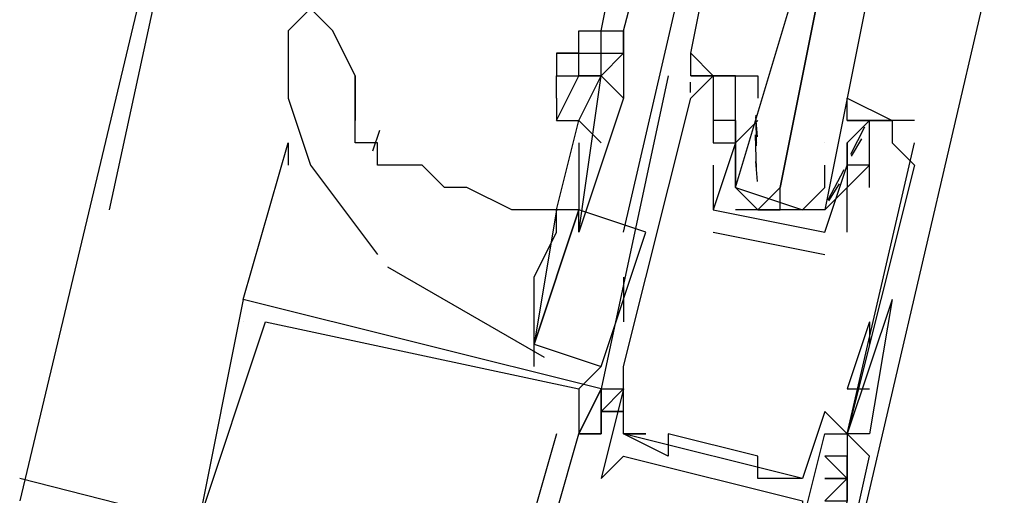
# Model space of a CAD drawing. Header units: feet. Extents: x -79 to 198, y -22 to 181.
# Tile 158 of 256: x 119.267 to 119.854, y 83.874 to 84.158. Entities that reach past the tile are written whole.
import ezdxf

# ---------------------------------------------------------------- set-up
doc = ezdxf.new("R2010")
doc.units = ezdxf.units.FT
doc.layers.add('A-LINEA', color=7, linetype='CONTINUOUS')

msp = doc.modelspace()

# ---------------------------------------------------------------- linework, layer by layer
at = {"layer": 'A-LINEA'}
for p, q in [((120.92, 90.8044), (119.2667, 83.8711)), ((119.4267, 84.5378), (119.32, 84.0444)), ((119.6133, 84.1511), (119.6267, 84.2178)), ((119.6267, 84.1511), (119.64, 84.2044)), ((119.6267, 84.0311), (119.6667, 84.2044)), ((119.84, 84.1644), (119.7467, 83.7644)), ((119.6133, 84.1378), (119.6133, 84.1511)), ((119.4667, 84.0978), (119.4667, 84.1244)), ((119.4667, 84.1244), (119.4667, 84.0978)), ((119.5867, 84.1244), (119.5867, 84.1244)), ((119.6533, 84.1244), (119.6533, 84.1244)), ((119.6665, 84.1143), (119.6666, 84.1205)), ((119.6665, 84.1143), (119.6666, 84.1205)), ((119.6665, 84.1143), (119.6666, 84.1205)), ((119.6667, 84.1244), (119.6667, 84.1244)), ((119.68, 84.1244), (119.68, 84.1244)), ((119.68, 84.1244), (119.68, 84.1244)), ((119.68, 84.1244), (119.68, 84.1244)), ((119.68, 84.1244), (119.68, 84.1244)), ((119.6933, 84.1244), (119.6933, 84.1244)), ((119.6667, 84.1111), (119.6667, 84.1111)), ((119.68, 84.1111), (119.68, 84.1111)), ((119.6933, 84.1111), (119.6933, 84.1111)), ((119.5867, 84.0444), (119.6, 84.0978)), ((119.68, 84.0978), (119.68, 84.0978)), ((119.6933, 84.0978), (119.6933, 84.0978)), ((119.6933, 84.0978), (119.6933, 84.0978)), ((119.7067, 84.0978), (119.6933, 84.0844)), ((119.7065, 84.088), (119.7055, 84.0998)), ((119.7059, 84.0826), (119.7056, 84.1009)), ((119.7067, 84.0978), (119.7067, 84.0978)), ((119.76, 84.0978), (119.76, 84.0978)), ((119.7733, 84.0978), (119.7733, 84.0978)), ((119.7733, 84.0978), (119.7733, 84.0978)), ((119.7867, 84.0978), (119.7867, 84.0978)), ((119.8, 84.0978), (119.8, 84.0978)), ((119.4811, 84.0918), (119.4769, 84.0795)), ((119.7703, 84.0937), (119.7619, 84.0775)), ((119.7058, 84.0688), (119.7052, 84.0892)), ((119.7685, 84.0867), (119.7623, 84.0765)), ((119.4, 83.9911), (119.4267, 84.0844)), ((119.4267, 84.0844), (119.4267, 84.0711)), ((119.6, 84.0844), (119.6, 84.0444)), ((119.68, 84.0844), (119.68, 84.0844)), ((119.68, 84.0844), (119.68, 84.0844)), ((119.6933, 84.0844), (119.6933, 84.0844)), ((119.6933, 84.0844), (119.6933, 84.0844)), ((119.7067, 84.0844), (119.7067, 84.0844)), ((119.7467, 84.0844), (119.7467, 84.0844)), ((119.76, 84.0844), (119.76, 84.0844)), ((119.76, 84.0711), (119.76, 84.0844)), ((119.7867, 84.0844), (119.7867, 84.0844)), ((119.8, 84.0844), (119.8, 84.0844)), ((119.68, 84.0711), (119.68, 84.0711)), ((119.6933, 84.0711), (119.6933, 84.0711)), ((119.7065, 84.0613), (119.7055, 84.0732)), ((119.758, 84.0683), (119.7484, 84.0503)), ((119.76, 84.0711), (119.76, 84.0711)), ((119.76, 84.0711), (119.76, 84.0711)), ((119.7733, 84.0711), (119.7733, 84.0711)), ((119.8, 84.0711), (119.8, 84.0711)), ((119.7467, 84.0578), (119.7467, 84.0578)), ((119.7552, 84.06), (119.7489, 84.0499)), ((119.76, 84.0578), (119.76, 84.0578)), ((119.76, 84.0578), (119.76, 84.0578)), ((119.7733, 84.0578), (119.7733, 84.0578)), ((119.5867, 84.0444), (119.5867, 84.0444)), ((119.5867, 84.0444), (119.5867, 84.0444)), ((119.6, 84.0311), (119.6, 84.0444)), ((119.68, 84.0444), (119.68, 84.0444)), ((119.68, 84.0444), (119.68, 84.0444)), ((119.7333, 84.0444), (119.6933, 84.0444)), ((119.7067, 84.0444), (119.72, 84.0444)), ((119.6133, 83.9511), (119.64, 84.0311)), ((119.68, 84.0311), (119.7467, 84.0178)), ((119.68, 84.0311), (119.68, 84.0311)), ((119.7467, 84.0311), (119.7467, 84.0311)), ((119.7467, 84.0311), (119.7467, 84.0311)), ((119.76, 84.0311), (119.76, 84.0311)), ((119.7467, 84.0178), (119.7467, 84.0178)), ((119.486, 84.0105), (119.5794, 83.9567)), ((119.6267, 84.0044), (119.6267, 83.9778)), ((119.4, 83.9911), (119.4, 83.9911)), ((119.4, 83.9911), (119.4, 83.9911)), ((119.4, 83.9911), (119.4, 83.9911)), ((119.4, 83.9911), (119.4, 83.9911)), ((119.4, 83.9911), (119.4, 83.9911)), ((119.4, 83.9911), (119.4, 83.9911)), ((119.4, 83.9911), (119.4, 83.9911)), ((119.4, 83.9911), (119.4, 83.9911)), ((119.4, 83.9911), (119.4, 83.9911)), ((119.7867, 83.9911), (119.76, 83.9111)), ((119.7867, 83.9911), (119.76, 83.9111)), ((119.4, 83.9778), (119.4, 83.9778)), ((119.4, 83.9778), (119.4, 83.9778)), ((119.4, 83.9778), (119.4, 83.9778)), ((119.4133, 83.9778), (119.4133, 83.9778)), ((119.4133, 83.9778), (119.4133, 83.9778)), ((119.4133, 83.9778), (119.4133, 83.9778)), ((119.7733, 83.9778), (119.76, 83.9378)), ((119.7733, 83.9778), (119.7733, 83.9644)), ((119.5733, 83.9511), (119.5733, 83.9644)), ((119.6, 83.9378), (119.6133, 83.9511)), ((119.6267, 83.9511), (119.6267, 83.9511)), ((119.6267, 83.9511), (119.6267, 83.9511)), ((119.6, 83.9378), (119.6, 83.9378)), ((119.6, 83.9378), (119.6, 83.9378)), ((119.6, 83.9378), (119.6, 83.9378)), ((119.6133, 83.9378), (119.6133, 83.9378)), ((119.6133, 83.9378), (119.6133, 83.9378)), ((119.6133, 83.9378), (119.6133, 83.9378)), ((119.6133, 83.9378), (119.6133, 83.9378)), ((119.6133, 83.9378), (119.6133, 83.9378)), ((119.6133, 83.9378), (119.6133, 83.9378)), ((119.6133, 83.9378), (119.6133, 83.9378)), ((119.6267, 83.9378), (119.6267, 83.9378)), ((119.76, 83.9378), (119.7733, 83.9378)), ((119.6133, 83.9244), (119.6133, 83.9244)), ((119.6133, 83.9244), (119.6133, 83.9244)), ((119.6133, 83.9244), (119.6133, 83.9244)), ((119.6133, 83.9244), (119.6133, 83.9244)), ((119.6133, 83.9244), (119.6133, 83.9244)), ((119.6133, 83.9244), (119.6133, 83.9244)), ((119.6133, 83.9244), (119.6133, 83.9244)), ((119.6133, 83.9244), (119.6133, 83.9244)), ((119.6133, 83.9244), (119.6133, 83.9244)), ((119.7467, 83.9244), (119.7467, 83.9244)), ((119.5867, 83.9111), (119.56, 83.8178)), ((119.5867, 83.9111), (119.56, 83.8178)), ((119.5867, 83.9111), (119.56, 83.8178)), ((119.5867, 83.9111), (119.5867, 83.9111)), ((119.5867, 83.9111), (119.5867, 83.9111)), ((119.5867, 83.9111), (119.5867, 83.9111)), ((119.6133, 83.9111), (119.6, 83.9111)), ((119.6, 83.9111), (119.6, 83.9111)), ((119.6, 83.9111), (119.6, 83.9111)), ((119.6, 83.9111), (119.6, 83.9111)), ((119.6133, 83.9111), (119.6, 83.9111)), ((119.6, 83.9111), (119.6, 83.9111)), ((119.6, 83.9111), (119.6, 83.9111)), ((119.6, 83.9111), (119.6, 83.9111)), ((119.6133, 83.9111), (119.6, 83.9111)), ((119.6, 83.9111), (119.6, 83.9111)), ((119.6, 83.9111), (119.6, 83.9111)), ((119.6, 83.9111), (119.6, 83.9111)), ((119.6133, 83.9111), (119.6133, 83.9111)), ((119.6133, 83.9111), (119.6133, 83.9111)), ((119.6133, 83.9111), (119.6133, 83.9111)), ((119.6133, 83.9111), (119.6133, 83.9111)), ((119.6133, 83.9111), (119.6133, 83.9111)), ((119.6133, 83.9111), (119.6133, 83.9111)), ((119.6133, 83.9111), (119.6133, 83.9111)), ((119.6133, 83.9111), (119.6133, 83.9111)), ((119.6133, 83.9111), (119.6133, 83.9111)), ((119.6267, 83.9111), (119.6267, 83.9111)), ((119.6267, 83.9111), (119.6267, 83.9111)), ((119.7333, 83.8844), (119.6267, 83.9111)), ((119.7333, 83.8844), (119.6267, 83.9111)), ((119.7333, 83.8844), (119.6267, 83.9111)), ((119.64, 83.9111), (119.64, 83.9111)), ((119.6533, 83.9111), (119.6533, 83.9111)), ((119.7467, 83.9111), (119.7467, 83.9111)), ((119.76, 83.9111), (119.76, 83.9111)), ((119.76, 83.9111), (119.76, 83.9111)), ((119.76, 83.9111), (119.76, 83.9111)), ((119.76, 83.9111), (119.76, 83.9111)), ((119.76, 83.9111), (119.76, 83.9111)), ((119.7733, 83.9111), (119.7733, 83.9111)), ((119.6267, 83.8978), (119.6267, 83.8978)), ((119.6533, 83.8978), (119.6533, 83.8978)), ((119.7067, 83.8978), (119.7067, 83.8978)), ((119.76, 83.8978), (119.7467, 83.8978)), ((119.76, 83.8978), (119.7467, 83.8978)), ((119.76, 83.8978), (119.76, 83.8978)), ((119.76, 83.8978), (119.76, 83.8978)), ((119.76, 83.8978), (119.76, 83.8978)), ((119.7733, 83.8978), (119.7733, 83.8978)), ((119.7733, 83.8978), (119.7733, 83.8978)), ((119.7733, 83.8978), (119.7733, 83.8978)), ((119.2667, 83.8844), (119.2667, 83.8844)), ((119.2667, 83.8844), (119.2667, 83.8844)), ((119.2667, 83.8844), (119.2667, 83.8844)), ((119.6133, 83.8844), (119.6133, 83.8844)), ((119.7067, 83.8844), (119.7067, 83.8844)), ((119.7333, 83.8844), (119.7333, 83.8844)), ((119.76, 83.8844), (119.7467, 83.8844)), ((119.76, 83.8844), (119.7467, 83.8844)), ((119.76, 83.8844), (119.76, 83.8844)), ((119.76, 83.8844), (119.76, 83.8844)), ((119.76, 83.8844), (119.76, 83.8844)), ((119.76, 83.8844), (119.76, 83.8844))]:
    msp.add_line(p, q, dxfattribs=at)
for points in [[(119.68, 84.1244), (119.68, 84.1244), (119.6667, 84.1378), (119.68, 84.2044)], [(119.7733, 84.1778), (119.7467, 84.0444), (119.7333, 84.0444), (119.72, 84.0444), (119.72, 84.0578), (119.7467, 84.1911), (119.72, 84.0578), (119.7067, 84.0444), (119.6933, 84.0578), (119.7333, 84.1911)], [(119.4667, 84.1244), (119.4533, 84.1511), (119.44, 84.1644), (119.4267, 84.1511)], [(119.4267, 84.1511), (119.4267, 84.1378), (119.4267, 84.1111), (119.44, 84.0711), (119.48, 84.0178)], [(119.5867, 84.1378), (119.6, 84.1378), (119.6, 84.1511)], [(119.6, 84.1378), (119.6, 84.1511), (119.6133, 84.1511), (119.6267, 84.1511), (119.6267, 84.1511)], [(119.6267, 84.1511), (119.6267, 84.1378), (119.6267, 84.1511)], [(119.6, 84.1378), (119.5867, 84.1378), (119.5867, 84.1244), (119.6, 84.1244), (119.6, 84.1244)], [(119.6133, 84.1244), (119.6, 84.1244), (119.6, 84.1378), (119.6133, 84.1378)], [(119.6133, 84.1378), (119.6267, 84.1378), (119.6133, 84.1244), (119.6133, 84.1378)], [(119.6267, 84.1378), (119.6267, 84.1378), (119.6267, 84.1111)], [(119.6667, 84.1244), (119.68, 84.1244), (119.6667, 84.1244), (119.6667, 84.1378)], [(119.68, 84.1244), (119.68, 84.1244), (119.6667, 84.1378)], [(119.6667, 84.1244), (119.68, 84.1244), (119.6667, 84.1244), (119.6667, 84.1378)], [(119.68, 84.1244), (119.68, 84.1244), (119.6667, 84.1378)], [(119.6667, 84.1244), (119.68, 84.1244), (119.6667, 84.1244), (119.6667, 84.1378)], [(119.5867, 84.0978), (119.6, 84.1244), (119.6133, 84.1244)], [(119.5867, 84.1111), (119.5867, 84.1244), (119.6, 84.1244)], [(119.6, 84.0311), (119.6133, 84.1244), (119.6267, 84.1111), (119.6, 84.0311)], [(119.6, 84.0978), (119.6133, 84.1244), (119.6133, 84.1244), (119.6133, 84.1244)], [(119.6533, 84.1244), (119.6133, 83.9378), (119.6267, 83.9378), (119.6133, 83.8844), (119.6267, 83.8978), (119.7333, 83.8711), (119.7333, 83.8578), (119.7467, 83.9111), (119.76, 83.9111), (119.8, 84.0844)], [(119.6267, 83.9511), (119.6667, 84.1111), (119.68, 84.1244), (119.68, 84.1111), (119.68, 84.0844), (119.68, 84.0844)], [(119.6933, 84.1111), (119.6933, 84.1244), (119.6667, 84.1244)], [(119.6933, 84.0578), (119.6933, 84.0711), (119.6933, 84.0844), (119.6933, 84.1111), (119.6933, 84.1244), (119.68, 84.1244), (119.7067, 84.1244), (119.7067, 84.1111)], [(119.5867, 84.1111), (119.5867, 84.0978), (119.6, 84.0978), (119.6133, 84.0844)], [(119.76, 84.0978), (119.76, 84.1111), (119.7867, 84.0978), (119.7733, 84.0978), (119.76, 84.0978), (119.7733, 84.0978), (119.76, 84.0844), (119.76, 84.0711), (119.76, 84.0578), (119.7467, 84.0444)], [(119.5867, 84.0444), (119.5733, 84.0444), (119.56, 84.0444), (119.5333, 84.0578), (119.52, 84.0578), (119.5067, 84.0711), (119.4933, 84.0711), (119.48, 84.0711), (119.48, 84.0844), (119.4667, 84.0844), (119.4667, 84.0978)], [(119.7733, 84.0578), (119.7733, 84.0978), (119.7867, 84.0978), (119.7867, 84.0844), (119.8, 84.0711), (119.76, 83.9111), (119.7467, 83.9244), (119.7333, 83.8844), (119.7067, 83.8844), (119.7067, 83.8978), (119.6533, 83.9111), (119.6533, 83.8978), (119.6267, 83.9111), (119.64, 83.9111), (119.6267, 83.9111), (119.6267, 83.9511)], [(119.6933, 84.0978), (119.6933, 84.0844), (119.6933, 84.0978), (119.68, 84.0978), (119.68, 84.0844), (119.6933, 84.0844), (119.68, 84.0444), (119.7467, 84.0311), (119.76, 84.0711), (119.76, 84.0578), (119.7733, 84.0711), (119.76, 84.0711), (119.76, 84.0844), (119.76, 84.0844)], [(119.8, 84.0978), (119.7733, 84.0978), (119.76, 84.0978)], [(119.6933, 84.0844), (119.6933, 84.0711), (119.6933, 84.0578), (119.7333, 84.0444), (119.7467, 84.0578), (119.7467, 84.0711)], [(119.68, 84.0711), (119.68, 84.0444), (119.68, 84.0444)], [(119.76, 84.0311), (119.76, 84.0578), (119.76, 84.0578)], [(119.64, 84.0311), (119.6, 84.0444), (119.5733, 83.9644), (119.6133, 83.9511)], [(119.5867, 84.0444), (119.5867, 84.0444), (119.5733, 83.9644), (119.5733, 83.9644), (119.6, 84.0444), (119.5867, 84.0444), (119.5867, 84.0444)], [(119.5733, 83.9644), (119.5733, 83.9778), (119.5733, 84.0044), (119.5867, 84.0311), (119.5867, 84.0444), (119.5867, 84.0444)], [(119.4, 83.9911), (119.3733, 83.8578), (119.4533, 83.8311), (119.4533, 83.8444)], [(119.4, 83.9911), (119.3733, 83.8578), (119.4533, 83.8311), (119.4533, 83.8444)], [(119.4, 83.9911), (119.3733, 83.8578), (119.4533, 83.8311), (119.4533, 83.8444)], [(119.7467, 83.7778), (119.7733, 83.8978), (119.76, 83.9111), (119.76, 83.8978), (119.76, 83.8711), (119.76, 83.8844), (119.7467, 83.8711), (119.76, 83.8711), (119.7333, 83.7778), (119.7067, 83.7911), (119.7067, 83.8178), (119.6933, 83.8178), (119.6667, 83.8311), (119.64, 83.8311), (119.6267, 83.8311), (119.6133, 83.8044), (119.5733, 83.8178), (119.6, 83.9111), (119.6133, 83.9111), (119.6, 83.9111), (119.6133, 83.9378), (119.6133, 83.9244), (119.6133, 83.9378), (119.4, 83.9911)], [(119.7467, 83.7778), (119.7733, 83.8978), (119.76, 83.9111), (119.76, 83.8978), (119.76, 83.8711), (119.76, 83.8844), (119.7467, 83.8711), (119.76, 83.8711), (119.7333, 83.7778), (119.7067, 83.7911), (119.7067, 83.8178), (119.6933, 83.8178), (119.6667, 83.8311), (119.64, 83.8311), (119.6267, 83.8311), (119.6133, 83.8044), (119.5733, 83.8178), (119.6, 83.9111), (119.6133, 83.9111), (119.6, 83.9111), (119.6133, 83.9378), (119.6133, 83.9244), (119.6133, 83.9378), (119.4, 83.9911)], [(119.7467, 83.7778), (119.7733, 83.8978), (119.76, 83.9111), (119.76, 83.8978), (119.76, 83.8711), (119.76, 83.8844), (119.7467, 83.8711), (119.76, 83.8711), (119.7333, 83.7778), (119.7067, 83.7911), (119.7067, 83.8178), (119.6933, 83.8178), (119.6667, 83.8311), (119.64, 83.8311), (119.6267, 83.8311), (119.6133, 83.8044), (119.5733, 83.8178), (119.6, 83.9111), (119.6133, 83.9111), (119.6, 83.9111), (119.6133, 83.9378), (119.6133, 83.9244), (119.6133, 83.9378), (119.4, 83.9911)], [(119.7867, 83.9911), (119.7867, 83.9911), (119.7867, 83.9911), (119.7733, 83.9111), (119.76, 83.9111)], [(119.4533, 83.8444), (119.3733, 83.8578), (119.4133, 83.9778), (119.6, 83.9378), (119.6, 83.9111), (119.6, 83.9111)], [(119.4533, 83.8444), (119.3733, 83.8578), (119.4133, 83.9778), (119.6, 83.9378), (119.6, 83.9111), (119.6, 83.9111)], [(119.4533, 83.8444), (119.3733, 83.8578), (119.4133, 83.9778), (119.6, 83.9378), (119.6, 83.9111), (119.6, 83.9111)], [(119.6133, 83.9378), (119.6133, 83.9378), (119.6, 83.9111), (119.6, 83.9111), (119.6133, 83.9378)], [(119.6133, 83.9378), (119.6133, 83.9378), (119.6, 83.9111), (119.6, 83.9111), (119.6133, 83.9378)], [(119.6133, 83.9378), (119.6133, 83.9378), (119.6, 83.9111), (119.6, 83.9111), (119.6133, 83.9378)], [(119.6133, 83.9244), (119.6267, 83.9244), (119.6133, 83.9244), (119.6133, 83.9111), (119.6133, 83.9244), (119.6267, 83.9378)], [(119.6133, 83.9244), (119.6267, 83.9244), (119.6133, 83.9244), (119.6133, 83.9111), (119.6133, 83.9244), (119.6267, 83.9378)], [(119.6133, 83.9244), (119.6267, 83.9244), (119.6133, 83.9244), (119.6133, 83.9111), (119.6133, 83.9244), (119.6267, 83.9378)], [(119.6267, 83.9244), (119.6133, 83.9244), (119.6267, 83.9244)], [(119.6267, 83.9244), (119.6133, 83.9244), (119.6267, 83.9244)], [(119.6267, 83.9244), (119.6133, 83.9244), (119.6267, 83.9244)], [(119.7467, 83.8978), (119.76, 83.8844), (119.7467, 83.8978)], [(119.76, 83.8978), (119.76, 83.8978), (119.76, 83.8978), (119.76, 83.8711), (119.76, 83.8711), (119.76, 83.8978)], [(119.9333, 83.7111), (119.9467, 83.7111), (119.2667, 83.8844)], [(119.9333, 83.7111), (119.9467, 83.7111), (119.2667, 83.8844)], [(119.9333, 83.7111), (119.9467, 83.7111), (119.2667, 83.8844)], [(119.7467, 83.8844), (119.76, 83.8844), (119.7467, 83.8844)], [(119.7467, 83.8844), (119.76, 83.8844), (119.7467, 83.8844)]]:
    msp.add_lwpolyline(points, dxfattribs=at)

doc.saveas('drawing.dxf')
